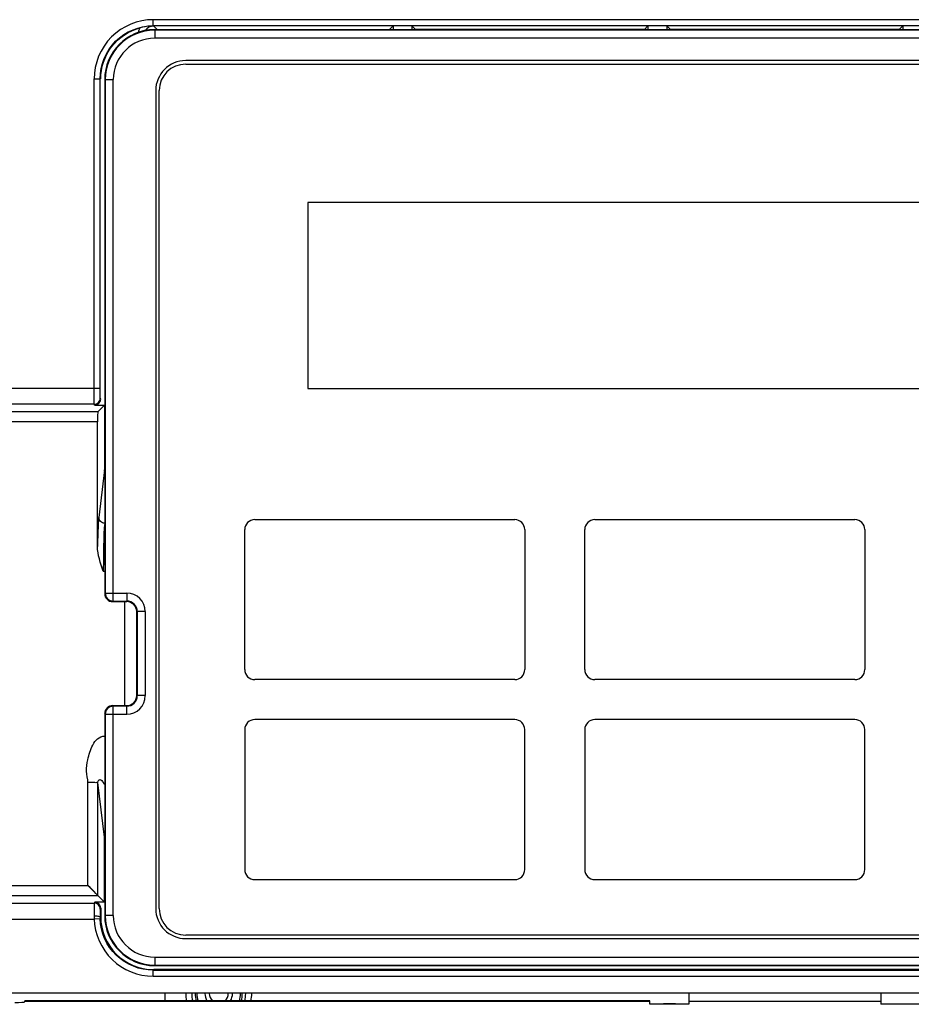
# Model space of a CAD drawing. Header units: millimetres. Extents: x 66 to 1727, y -68 to 939.
# Tile 48 of 72: x 322 to 366, y 661 to 710. Entities that reach past the tile are written whole.
import ezdxf

# ---------------------------------------------------------------- set-up
doc = ezdxf.new("R2010")
doc.units = ezdxf.units.MM
doc.header["$LTSCALE"] = 65.395
doc.layers.get('0').update_dxf_attribs({"linetype": 'CONTINUOUS'})
for name, color, linetype in [('03___PRT_ALL_CURVES', 7, 'CONTINUOUS'), ('03_ALL_AXES', 7, 'CONTINUOUS'), ('07_ALL_FEATURES', 7, 'CONTINUOUS'), ('7_ALL_FEATURES', 7, 'CONTINUOUS')]:
    doc.layers.add(name, color=color, linetype=linetype)

msp = doc.modelspace()

# ---------------------------------------------------------------- linework, layer by layer
at = {"color": 7, "linetype": 'Continuous'}
for p, q in [((353.693, 661.083), (353.693, 661.118)), ((353.693, 661.118), (354.293, 661.118)), ((354.293, 661.118), (354.293, 661.083))]:
    msp.add_line(p, q, dxfattribs=at)
at = {"layer": '03___PRT_ALL_CURVES', "color": 7, "linetype": 'Continuous'}
for p, q in [((333.263, 685.318), (346.263, 685.318)), ((350.263, 685.318), (363.263, 685.318)), ((332.763, 677.818), (332.763, 684.818)), ((346.763, 684.818), (346.763, 677.818)), ((349.763, 677.818), (349.763, 684.818)), ((363.763, 684.818), (363.763, 677.818)), ((346.263, 677.318), (333.263, 677.318)), ((363.263, 677.318), (350.263, 677.318)), ((346.263, 675.318), (333.263, 675.318)), ((363.263, 675.318), (350.263, 675.318)), ((332.763, 674.818), (332.763, 667.818)), ((346.763, 667.818), (346.763, 674.818)), ((349.763, 674.818), (349.763, 667.818)), ((363.763, 667.818), (363.763, 674.818)), ((333.263, 667.318), (346.263, 667.318)), ((350.263, 667.318), (363.263, 667.318))]:
    msp.add_line(p, q, dxfattribs=at)
for centre, start, end in [((333.263, 684.818), 90, 180), ((346.263, 684.818), 0, 90), ((350.263, 684.818), 90, 180), ((363.263, 684.818), 0, 90), ((333.263, 677.818), 180, 270), ((346.263, 677.818), 270, 360), ((350.263, 677.818), 180, 270), ((363.263, 677.818), 270, 0), ((333.263, 674.818), 90, 180), ((346.263, 674.818), 0, 90), ((350.263, 674.818), 90, 180), ((363.263, 674.818), 0, 90), ((333.263, 667.818), 180, 270), ((346.263, 667.818), 270, 360), ((350.263, 667.818), 180, 270), ((363.263, 667.818), 270, 0)]:
    msp.add_arc(centre, 0.5, start, end, dxfattribs=at)
at = {"layer": '03_ALL_AXES', "color": 7, "linetype": 'Continuous'}
msp.add_line((326.763, 676.018), (326.763, 681.218), dxfattribs=at)
at = {"layer": '07_ALL_FEATURES', "color": 7, "linetype": 'Continuous'}
for p, q in [((328.183, 710.015), (328.183, 710.315)), ((391.343, 710.315), (328.183, 710.315)), ((391.343, 710.015), (328.183, 710.015)), ((328.389, 709.82), (328.211, 709.998)), ((340.184, 710), (340.003, 709.82)), ((340.184, 710), (340.184, 709.818)), ((341.122, 710), (341.122, 709.818)), ((341.122, 710), (341.303, 709.82)), ((352.924, 710), (352.743, 709.82)), ((352.924, 710), (352.924, 709.818)), ((353.862, 710), (353.862, 709.818)), ((353.862, 710), (354.043, 709.82)), ((365.664, 710), (365.483, 709.82)), ((365.664, 710), (365.664, 709.818)), ((328.263, 709.818), (391.263, 709.818)), ((328.389, 709.82), (340.003, 709.82)), ((352.743, 709.82), (341.303, 709.82)), ((365.483, 709.82), (354.043, 709.82)), ((329.813, 708.093), (389.713, 708.093)), ((325.233, 691.89), (325.233, 707.366)), ((325.233, 707.366), (325.533, 707.366)), ((325.533, 691.89), (325.533, 707.366)), ((328.488, 665.868), (328.488, 706.768)), ((335.913, 701.168), (335.913, 691.868)), ((372.013, 701.168), (335.913, 701.168)), ((308.98, 691.89), (325.533, 691.89)), ((335.913, 691.868), (372.013, 691.868)), ((325.563, 691.348), (325.542, 691.391)), ((325.242, 691.091), (308.98, 691.091)), ((325.263, 691.048), (325.242, 691.091)), ((325.263, 691.048), (325.763, 691.048)), ((325.42, 690.705), (325.753, 691.038)), ((325.753, 691.038), (325.753, 687.993)), ((325.42, 690.705), (309.25, 690.705)), ((325.403, 690.206), (309.25, 690.206)), ((325.403, 683.982), (325.403, 690.206)), ((325.748, 687.801), (325.464, 685.43)), ((325.763, 687.993), (325.753, 687.993)), ((333.263, 685.318), (346.263, 685.318)), ((332.763, 677.818), (332.763, 684.818)), ((346.763, 684.818), (346.763, 677.818)), ((325.693, 682.742), (325.763, 682.742)), ((327.363, 676.518), (327.363, 680.718)), ((346.263, 677.318), (333.263, 677.318)), ((346.263, 675.318), (333.263, 675.318)), ((332.763, 674.818), (332.763, 667.818)), ((346.763, 667.818), (346.763, 674.818)), ((324.92, 667.03), (324.92, 672.168)), ((325.42, 666.531), (325.42, 672.168)), ((325.748, 669.435), (325.42, 672.168)), ((325.753, 666.198), (325.753, 669.243)), ((325.753, 669.243), (325.763, 669.243)), ((333.263, 667.318), (346.263, 667.318)), ((309.25, 667.03), (324.92, 667.03)), ((325.753, 666.198), (324.92, 667.03)), ((308.98, 666.145), (325.242, 666.145)), ((309.25, 666.531), (325.42, 666.531)), ((325.263, 666.188), (325.242, 666.145)), ((325.763, 666.188), (325.263, 666.188)), ((325.563, 665.888), (325.542, 665.845)), ((325.563, 665.888), (325.563, 665.468)), ((308.98, 665.345), (325.235, 665.345)), ((325.534, 665.355), (325.235, 665.345)), ((325.533, 665.438), (325.563, 665.468)), ((389.713, 664.543), (329.813, 664.543)), ((328.183, 662.788), (328.213, 662.818)), ((328.183, 662.488), (328.183, 662.788)), ((328.183, 662.788), (391.343, 662.788)), ((391.313, 662.818), (328.213, 662.818)), ((328.263, 663.018), (391.263, 663.018)), ((328.183, 662.488), (391.343, 662.488)), ((415.463, 661.635), (304.035, 661.635)), ((321.763, 661.218), (321.763, 661.261)), ((353.013, 661.261), (321.763, 661.261)), ((353.013, 661.218), (321.763, 661.218)), ((353.013, 661.083), (353.013, 661.261)), ((354.963, 661.619), (354.963, 661.083)), ((364.563, 661.218), (354.963, 661.218)), ((364.563, 661.619), (364.563, 661.083)), ((354.963, 661.083), (353.013, 661.083)), ((366.513, 661.083), (364.563, 661.083))]:
    msp.add_line(p, q, dxfattribs=at)
msp.add_lwpolyline([(325.42, 666.531), (325.383, 666.56), (325.323, 666.628), (325.236, 666.716), (325.134, 666.816), (325.031, 666.924), (324.92, 667.03)], dxfattribs=at)
for centre, radius, start, end in [((328.179, 707.472), 2.524, 102.4004, 105.0187), ((328.197, 707.396), 2.602, 89.6835, 102.4149), ((328.263, 707.318), 2.5, 90, 180), ((328.215, 709.496), 0.804, 149.0711, 167.0833), ((329.813, 706.768), 1.325, 90, 180), ((333.263, 684.818), 0.5, 90, 180), ((346.263, 684.818), 0.5, 0, 90), ((326.863, 680.718), 0.5, 0, 90), ((333.263, 677.818), 0.5, 180, 270), ((346.263, 677.818), 0.5, 270, 360), ((326.863, 676.518), 0.5, 270, 360), ((333.263, 674.818), 0.5, 90, 180), ((346.263, 674.818), 0.5, 0, 90), ((333.263, 667.818), 0.5, 180, 270), ((346.263, 667.818), 0.5, 270, 360), ((329.813, 665.868), 1.325, 180, 270), ((331.933, 665.478), 6.7, 179.8684, 181.1345), ((327.884, 665.429), 2.351, 179.7765, 181.8029), ((328.263, 665.518), 2.5, 180, 270)]:
    msp.add_arc(centre, radius, start, end, dxfattribs=at)
for centre, major_axis, ratio, start_param, end_param in [((325.263, 691.348), (-0.134, 0.269), 0.999239, -3.604814, -2.034627), ((326.053, 691.038), (0.3, 0), 0.034921, 2.909819, 3.106686), ((325.421, 690.206), (0, 0.5), 0.034921, 0.034907, 1.570796), ((325.263, 665.888), (0.134, 0.269), 0.999239, -1.106966, 0.463221), ((326.053, 666.198), (0.3, 0), 0.034921, -3.106686, -2.909819), ((328.213, 665.468), (-1.874, -1.874), 0.999695, 5.497939, 7.068431), ((321.263, 661.199), (0.5, 0), 0.038416, -1.570796, 0)]:
    msp.add_ellipse(centre, major_axis=major_axis, ratio=ratio, start_param=start_param, end_param=end_param, dxfattribs=at)
for points, knots in [([(328.183, 710.315), (327.431, 710.315), (325.863, 709.686), (325.233, 708.118), (325.233, 707.366)], [0, 0, 0, 0, 0.499999, 1, 1, 1, 1]), ([(325.533, 707.366), (325.533, 708.042), (326.099, 709.45), (327.507, 710.015), (328.183, 710.015)], [0, 0, 0, 0, 0.500041, 1, 1, 1, 1]), ([(325.563, 707.351), (325.563, 707.918), (325.95, 709.086), (326.977, 709.762), (327.525, 709.91)], [0, 0, 0, 0, 0.500004, 1, 1, 1, 1]), ([(325.242, 691.091), (325.235, 691.113), (325.243, 691.196), (325.232, 691.361), (325.235, 691.605), (325.233, 691.79), (325.233, 691.89)], [0, 0, 0, 0, 0.085828, 0.304611, 0.624791, 1, 1, 1, 1]), ([(325.542, 691.391), (325.535, 691.404), (325.543, 691.457), (325.532, 691.559), (325.535, 691.712), (325.533, 691.828), (325.533, 691.89)], [0, 0, 0, 0, 0.085952, 0.304723, 0.624859, 1, 1, 1, 1]), ([(325.242, 691.091), (325.318, 691.091), (325.478, 691.155), (325.542, 691.314), (325.542, 691.391)], [0, 0, 0, 0, 0.500081, 1, 1, 1, 1]), ([(325.753, 687.993), (325.753, 687.972), (325.752, 687.908), (325.753, 687.844), (325.748, 687.801)], [0, 0, 0, 0, 0.32901, 1, 1, 1, 1]), ([(325.464, 685.43), (325.442, 685.251), (325.422, 684.767), (325.408, 684.284), (325.403, 683.982)], [0, 0, 0, 0, 0.374862, 1, 1, 1, 1]), ([(325.763, 685.142), (325.688, 685.143), (325.532, 685.203), (325.464, 685.357), (325.464, 685.43)], [0, 0, 0, 0, 0.507004, 1, 1, 1, 1]), ([(325.763, 685.142), (325.723, 684.845), (325.709, 684.042), (325.693, 683.243), (325.693, 682.742)], [0, 0, 0, 0, 0.375035, 1, 1, 1, 1]), ([(324.92, 673.31), (324.948, 673.437), (325.018, 673.688), (325.156, 674.052), (325.372, 674.387), (325.635, 674.494), (325.763, 674.494)], [0, 0, 0, 0, 0.250949, 0.501924, 0.752223, 1, 1, 1, 1]), ([(324.92, 672.168), (324.921, 672.359), (324.82, 672.737), (324.88, 673.123), (324.92, 673.31)], [0, 0, 0, 0, 0.49975, 1, 1, 1, 1]), ([(325.42, 672.168), (325.41, 672.178), (325.349, 672.158), (325.254, 672.17), (325.098, 672.169), (324.982, 672.176), (324.92, 672.168)], [0, 0, 0, 0, 0.086063, 0.304628, 0.626057, 1, 1, 1, 1]), ([(325.42, 672.168), (325.42, 672.215), (325.433, 672.299), (325.542, 672.33), (325.622, 672.269), (325.68, 672.182), (325.723, 672.104), (325.763, 672.093)], [0, 0, 0, 0, 0.263579, 0.380696, 0.571187, 0.766681, 1, 1, 1, 1]), ([(325.753, 669.243), (325.753, 669.264), (325.752, 669.328), (325.753, 669.392), (325.748, 669.435)], [0, 0, 0, 0, 0.328809, 1, 1, 1, 1]), ([(325.242, 666.145), (325.236, 666.128), (325.242, 666.062), (325.229, 665.847), (325.234, 665.646), (325.233, 665.493)], [0, 0, 0, 0, 0.083387, 0.295623, 1, 1, 1, 1]), ([(325.542, 665.845), (325.542, 665.922), (325.478, 666.081), (325.318, 666.145), (325.242, 666.145)], [0, 0, 0, 0, 0.499919, 1, 1, 1, 1]), ([(325.542, 665.845), (325.537, 665.835), (325.542, 665.792), (325.529, 665.66), (325.534, 665.534), (325.533, 665.438)], [0, 0, 0, 0, 0.083493, 0.295604, 1, 1, 1, 1]), ([(325.533, 665.438), (325.532, 665.449), (325.495, 665.466), (325.401, 665.487), (325.304, 665.493), (325.233, 665.493)], [0, 0, 0, 0, 0.103427, 0.321237, 1, 1, 1, 1]), ([(325.235, 665.345), (325.258, 664.608), (325.909, 663.092), (327.444, 662.488), (328.183, 662.488)], [0, 0, 0, 0, 0.49998, 1, 1, 1, 1]), ([(328.183, 662.788), (327.52, 662.788), (326.14, 663.33), (325.555, 664.692), (325.534, 665.355)], [0, 0, 0, 0, 0.499723, 1, 1, 1, 1])]:
    msp.add_open_spline(points, degree=3, knots=knots, dxfattribs=at)
for points in [[(328.211, 709.998), (328.052, 709.998), (327.878, 709.904), (327.792, 709.77)], [(325.762, 687.717), (325.753, 687.744), (325.748, 687.773), (325.748, 687.801)], [(325.693, 682.742), (325.554, 683.143), (325.403, 683.558), (325.403, 683.982)], [(325.748, 669.435), (325.748, 669.463), (325.753, 669.492), (325.762, 669.519)]]:
    msp.add_open_spline(points, degree=3, dxfattribs=at)
at = {"layer": '7_ALL_FEATURES', "color": 7, "linetype": 'Continuous'}
for p, q in [((328.263, 709.818), (328.263, 709.39)), ((391.263, 709.79), (328.263, 709.79)), ((391.263, 709.39), (328.263, 709.39)), ((389.713, 708.268), (329.813, 708.268)), ((325.763, 707.318), (325.763, 681.618)), ((325.763, 707.318), (326.191, 707.318)), ((325.791, 707.318), (325.791, 681.646)), ((326.191, 681.246), (326.191, 707.318)), ((328.313, 706.768), (328.313, 665.868)), ((325.763, 681.618), (325.791, 681.646)), ((325.791, 681.646), (326.863, 681.646)), ((326.863, 681.646), (326.863, 681.218)), ((326.163, 681.218), (326.191, 681.246)), ((326.163, 681.218), (326.863, 681.218)), ((326.191, 681.246), (326.863, 681.246)), ((327.791, 680.718), (327.363, 680.718)), ((327.391, 680.718), (327.391, 676.518)), ((327.791, 680.718), (327.791, 676.518)), ((327.791, 676.518), (327.363, 676.518)), ((326.191, 675.99), (326.163, 676.018)), ((326.163, 676.018), (326.863, 676.018)), ((326.191, 665.518), (326.191, 675.99)), ((326.863, 675.99), (326.191, 675.99)), ((326.863, 675.59), (326.863, 676.018)), ((325.763, 675.618), (325.763, 665.518)), ((325.791, 675.59), (325.763, 675.618)), ((325.791, 675.59), (325.791, 665.518)), ((325.791, 675.59), (326.863, 675.59)), ((326.191, 665.518), (325.763, 665.518)), ((329.813, 664.368), (389.713, 664.368)), ((328.263, 663.446), (328.263, 663.018)), ((328.263, 663.446), (391.263, 663.446)), ((328.263, 663.046), (391.263, 663.046)), ((328.763, 661.619), (328.763, 661.261))]:
    msp.add_line(p, q, dxfattribs=at)
for centre, radius, start, end in [((328.263, 707.318), 2.472, 90, 180), ((328.263, 707.318), 2.072, 90, 180), ((329.813, 706.768), 1.5, 90, 180), ((326.863, 680.718), 0.928, 0, 90), ((326.863, 680.718), 0.528, 0, 90), ((326.863, 676.518), 0.928, 270, 360), ((326.863, 676.518), 0.528, 270, 360), ((329.813, 665.868), 1.5, 180, 270), ((328.263, 665.518), 2.472, 180, 270), ((328.263, 665.518), 2.072, 180, 270), ((331.463, 661.618), 1.65, 180, 192.5233), ((331.463, 661.618), 1.35, 180, 195.3564), ((331.463, 661.618), 1.18, 180, 197.6426), ((331.463, 661.618), 1.092, 180, 199.1261), ((331.463, 661.618), 0.688, 180, 211.3283), ((331.463, 661.618), 0.476, 180, 228.7309), ((331.463, 661.618), 0.476, 311.2691, 360), ((331.463, 661.618), 0.688, 328.6717, 360), ((331.463, 661.618), 1.092, 340.8739, 360), ((331.463, 661.618), 1.18, 342.3574, 360), ((331.463, 661.618), 1.35, 344.6436, 360), ((331.463, 661.618), 1.65, 347.4767, 360)]:
    msp.add_arc(centre, radius, start, end, dxfattribs=at)
for centre, major_axis, start_param, end_param in [((326.163, 681.618), (0.283, 0.283), -3.926839, -2.356347), ((326.163, 675.618), (-0.283, 0.283), -0.785246, 0.785246)]:
    msp.add_ellipse(centre, major_axis=major_axis, ratio=0.999695, start_param=start_param, end_param=end_param, dxfattribs=at)
msp.add_open_spline([(325.791, 681.646), (325.791, 681.544), (325.876, 681.331), (326.089, 681.246), (326.191, 681.246)], degree=3, knots=[0, 0, 0, 0, 0.500031, 1, 1, 1, 1], dxfattribs=at)
msp.add_open_spline([(326.191, 675.99), (326.089, 675.99), (325.876, 675.904), (325.791, 675.692), (325.791, 675.59)], degree=3, dxfattribs=at)

doc.saveas('drawing.dxf')
